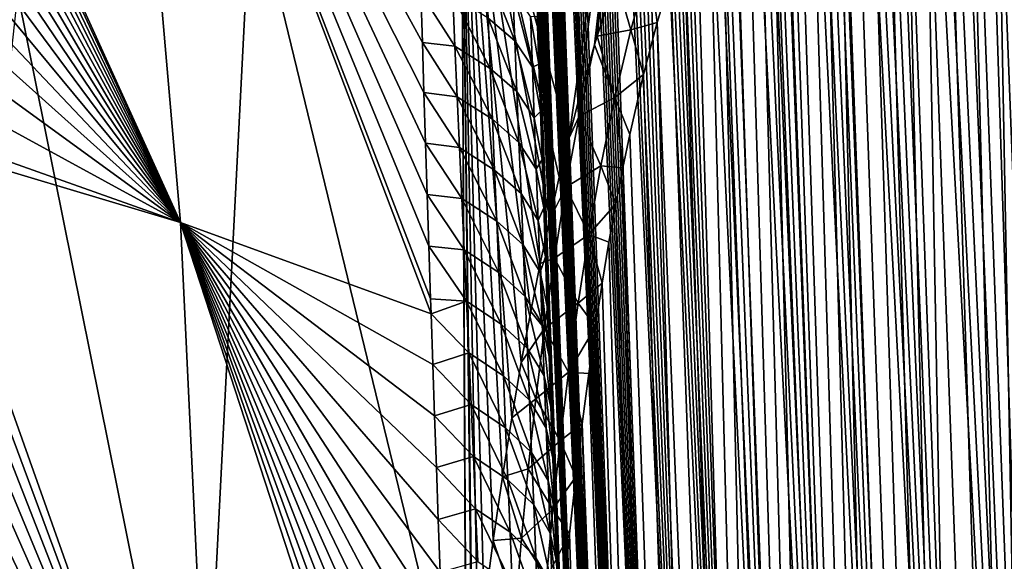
# Model space of a CAD drawing. Header units: metres. Extents: x -109 to 109, y -67 to 73.
# Tile 52 of 253: x -65.42 to -58.47, y -36.74 to -32.91. Entities that reach past the tile are written whole.
import ezdxf

# ---------------------------------------------------------------- set-up
doc = ezdxf.new("R2010")
doc.units = ezdxf.units.M
doc.layers.add('solid_508035_K244200000C76', color=7, linetype='CONTINUOUS')

msp = doc.modelspace()

# ---------------------------------------------------------------- linework, layer by layer
at = {"layer": 'solid_508035_K244200000C76'}
for points in [[(-59.801601, -47.217327, 47.367504), (-60.818428, -19.855118, 27.470608), (-60.913097, -19.904306, 27.789057)], [(-59.408489, -47.735115, 46.738983), (-60.72575, -19.829958, 27.188244), (-60.818428, -19.855118, 27.470608)], [(-59.801601, -47.217327, 47.367504), (-59.408489, -47.735115, 46.738983), (-60.818428, -19.855118, 27.470608)], [(-59.408489, -47.735115, 46.738983), (-60.635021, -19.824883, 26.936848), (-60.72575, -19.829958, 27.188244)], [(-59.408489, -47.735115, 46.738983), (-60.545956, -19.836731, 26.711639), (-60.635021, -19.824883, 26.936848)], [(-59.408489, -47.735115, 46.738983), (-60.458138, -19.863073, 26.50845), (-60.545956, -19.836731, 26.711639)], [(-59.408489, -47.735115, 46.738983), (-60.371311, -19.902184, 26.324406), (-60.458138, -19.863073, 26.50845)], [(-59.801601, -47.217327, 47.367504), (-60.913097, -19.904306, 27.789057), (-61.009693, -19.982815, 28.149986)], [(-58.977177, -48.205898, 46.103493), (-60.284946, -19.952999, 26.156672), (-60.371311, -19.902184, 26.324406)], [(-59.408489, -47.735115, 46.738983), (-58.977177, -48.205898, 46.103493), (-60.371311, -19.902184, 26.324406)], [(-58.977177, -48.205898, 46.103493), (-60.198467, -20.014805, 26.002817), (-60.284946, -19.952999, 26.156672)], [(-59.801601, -47.217327, 47.367504), (-61.009693, -19.982815, 28.149986), (-61.107719, -20.096628, 28.559526)], [(-58.977177, -48.205898, 46.103493), (-60.111397, -20.08721, 25.861088), (-60.198467, -20.014805, 26.002817)], [(-58.977177, -48.205898, 46.103493), (-60.02306, -20.170509, 25.72999), (-60.111397, -20.08721, 25.861088)], [(-60.155888, -46.652489, 47.988354), (-61.107719, -20.096628, 28.559526), (-61.156925, -20.16902, 28.784269)], [(-60.155888, -46.652489, 47.988354), (-59.801601, -47.217327, 47.367504), (-61.107719, -20.096628, 28.559526)], [(-60.155888, -46.652489, 47.988354), (-61.156925, -20.16902, 28.784269), (-61.206078, -20.252329, 29.022762)], [(-58.50816, -48.629436, 45.461651), (-59.932678, -20.265326, 25.608223), (-60.02306, -20.170509, 25.72999)], [(-58.977177, -48.205898, 46.103493), (-58.50816, -48.629436, 45.461651), (-60.02306, -20.170509, 25.72999)], [(-60.155888, -46.652489, 47.988354), (-61.206078, -20.252329, 29.022762), (-61.254974, -20.348263, 29.276205)], [(-58.50816, -48.629436, 45.461651), (-59.839478, -20.372482, 25.49482), (-59.932678, -20.265326, 25.608223)], [(-60.155888, -46.652489, 47.988354), (-61.254974, -20.348263, 29.276205), (-61.303497, -20.456844, 29.544641)], [(-58.50816, -48.629436, 45.461651), (-59.742702, -20.493275, 25.389378), (-59.839478, -20.372482, 25.49482)], [(-60.155888, -46.652489, 47.988354), (-61.303497, -20.456844, 29.544641), (-61.351452, -20.580156, 29.82963)], [(-58.50816, -48.629436, 45.461651), (-59.641388, -20.629593, 25.291683), (-59.742702, -20.493275, 25.389378)], [(-60.155888, -46.652489, 47.988354), (-61.351452, -20.580156, 29.82963), (-61.398708, -20.718237, 30.131229)], [(-58.50816, -48.629436, 45.461651), (-59.534401, -20.783751, 25.201681), (-59.641388, -20.629593, 25.291683)], [(-60.470509, -46.040325, 48.600643), (-61.398708, -20.718237, 30.131229), (-61.445065, -20.873323, 30.451115)], [(-60.470509, -46.040325, 48.600643), (-60.155888, -46.652489, 47.988354), (-61.398708, -20.718237, 30.131229)], [(-58.00174, -49.005234, 44.813946), (-59.420784, -20.958223, 25.119987), (-59.534401, -20.783751, 25.201681)], [(-58.50816, -48.629436, 45.461651), (-58.00174, -49.005234, 44.813946), (-59.534401, -20.783751, 25.201681)], [(-60.470509, -46.040325, 48.600643), (-61.445065, -20.873323, 30.451115), (-61.490383, -21.045464, 30.789345)], [(-58.00174, -49.005234, 44.813946), (-59.29924, -21.156536, 25.04756), (-59.420784, -20.958223, 25.119987)], [(-60.470509, -46.040325, 48.600643), (-61.490383, -21.045464, 30.789345), (-61.534405, -21.237244, 31.147724)], [(-58.00174, -49.005234, 44.813946), (-59.168171, -21.383135, 24.985756), (-59.29924, -21.156536, 25.04756)], [(-60.470509, -46.040325, 48.600643), (-61.534405, -21.237244, 31.147724), (-61.576996, -21.44874, 31.526333)], [(-58.00174, -49.005234, 44.813946), (-59.026138, -21.642635, 24.93663), (-59.168171, -21.383135, 24.985756)], [(-60.470509, -46.040325, 48.600643), (-61.576996, -21.44874, 31.526333), (-61.604446, -21.602413, 31.791174)], [(-60.744419, -45.380444, 49.203278), (-61.604446, -21.602413, 31.791174), (-61.631119, -21.765757, 32.065655)], [(-60.744419, -45.380444, 49.203278), (-60.470509, -46.040325, 48.600643), (-61.604446, -21.602413, 31.791174)], [(-58.00174, -49.005234, 44.813946), (-58.871342, -21.941141, 24.903011), (-59.026138, -21.642635, 24.93663)], [(-60.744419, -45.380444, 49.203278), (-61.631119, -21.765757, 32.065655), (-61.656918, -21.939724, 32.350414)], [(-60.744419, -45.380444, 49.203278), (-61.656918, -21.939724, 32.350414), (-61.681747, -22.125589, 32.64632)], [(-57.458031, -49.332512, 44.160713), (-58.701992, -22.285427, 24.888601), (-58.871342, -21.941141, 24.903011)], [(-58.00174, -49.005234, 44.813946), (-57.458031, -49.332512, 44.160713), (-58.871342, -21.941141, 24.903011)], [(-60.744419, -45.380444, 49.203278), (-61.681747, -22.125589, 32.64632), (-61.705601, -22.322557, 32.952858)], [(-57.458031, -49.332512, 44.160713), (-58.516747, -22.681969, 24.897881), (-58.701992, -22.285427, 24.888601)], [(-60.744419, -45.380444, 49.203278), (-61.705601, -22.322557, 32.952858), (-61.728374, -22.531855, 33.270809)], [(-60.744419, -45.380444, 49.203278), (-61.728374, -22.531855, 33.270809), (-61.74995, -22.754883, 33.601089)], [(-57.458031, -49.332512, 44.160713), (-58.417866, -22.90202, 24.913189), (-58.516747, -22.681969, 24.897881)], [(-60.744419, -45.380444, 49.203278), (-61.74995, -22.754883, 33.601089), (-61.77034, -22.990704, 33.943111)], [(-60.976418, -44.672165, 49.794971), (-61.77034, -22.990704, 33.943111), (-61.789417, -23.240866, 34.297829)], [(-60.976418, -44.672165, 49.794971), (-60.744419, -45.380444, 49.203278), (-61.77034, -22.990704, 33.943111)], [(-60.976418, -44.672165, 49.794971), (-61.789417, -23.240866, 34.297829), (-61.807056, -23.506916, 34.666206)], [(-60.976418, -44.672165, 49.794971), (-61.807056, -23.506916, 34.666206), (-61.823284, -23.78775, 35.047577)], [(-60.976418, -44.672165, 49.794971), (-61.823284, -23.78775, 35.047577), (-61.837948, -24.085335, 35.443096)], [(-60.976418, -44.672165, 49.794971), (-61.837948, -24.085335, 35.443096), (-61.847824, -24.320778, 35.749763)], [(-60.976418, -44.672165, 49.794971), (-61.847824, -24.320778, 35.749763), (-61.856792, -24.565687, 36.064442)], [(-60.976418, -44.672165, 49.794971), (-61.856792, -24.565687, 36.064442), (-61.864788, -24.820795, 36.387524)], [(-61.165112, -43.914616, 50.374214), (-61.864788, -24.820795, 36.387524), (-61.871727, -25.087385, 36.719719)], [(-61.165112, -43.914616, 50.374214), (-60.976418, -44.672165, 49.794971), (-61.864788, -24.820795, 36.387524)], [(-61.165112, -43.914616, 50.374214), (-61.871727, -25.087385, 36.719719), (-61.877544, -25.366316, 37.061504)], [(-61.165112, -43.914616, 50.374214), (-61.877544, -25.366316, 37.061504), (-61.882317, -25.656206, 37.412136)], [(-61.165112, -43.914616, 50.374214), (-61.882317, -25.656206, 37.412136), (-61.885967, -25.958113, 37.77216)], [(-61.165112, -43.914616, 50.374214), (-61.885967, -25.958113, 37.77216), (-61.888401, -26.273611, 38.142395)], [(-61.165112, -43.914616, 50.374214), (-61.888401, -26.273611, 38.142395), (-61.889423, -26.536596, 38.446358)], [(-61.165112, -43.914616, 50.374214), (-61.889423, -26.536596, 38.446358), (-61.889694, -26.807739, 38.756618)], [(-61.165112, -43.914616, 50.374214), (-61.889694, -26.807739, 38.756618), (-61.889187, -27.087526, 39.073387)], [(-61.165112, -43.914616, 50.374214), (-61.889187, -27.087526, 39.073387), (-61.887833, -27.376934, 39.397121)], [(-61.165112, -43.914616, 50.374214), (-61.887833, -27.376934, 39.397121), (-61.885586, -27.676939, 39.728268)], [(-61.308899, -43.106895, 50.939213), (-61.885586, -27.676939, 39.728268), (-61.883003, -27.935532, 40.01012)], [(-61.308899, -43.106895, 50.939213), (-61.165112, -43.914616, 50.374214), (-61.885586, -27.676939, 39.728268)], [(-61.308899, -43.106895, 50.939213), (-61.883003, -27.935532, 40.01012), (-61.879848, -28.20072, 40.296795)], [(-61.308899, -43.106895, 50.939213), (-61.879848, -28.20072, 40.296795), (-61.876102, -28.472771, 40.588398)], [(-64.283173, -34.347679, 49.882271), (-64.734833, -29.133976, 45.276669), (-66.948067, -28.479816, 46.191425)], [(-66.905319, -28.690325, 46.374172), (-64.283173, -34.347679, 49.882271), (-66.948067, -28.479816, 46.191425)], [(-61.308899, -43.106895, 50.939213), (-61.876102, -28.472771, 40.588398), (-61.871735, -28.752401, 40.885231)], [(-66.905319, -28.690325, 46.374172), (-66.840096, -29.021219, 46.660599), (-64.283173, -34.347679, 49.882271)], [(-61.308899, -43.106895, 50.939213), (-61.871735, -28.752401, 40.885231), (-61.866703, -29.040323, 41.187599)], [(-66.840096, -29.021219, 46.660599), (-66.776451, -29.356377, 46.949688), (-64.283173, -34.347679, 49.882271)], [(-61.308899, -43.106895, 50.939213), (-61.866703, -29.040323, 41.187599), (-61.860973, -29.337254, 41.4958)], [(-62.575394, -33.074364, 47.238876), (-62.585724, -32.724892, 46.914703), (-64.734833, -29.133976, 45.276669)], [(-62.564667, -33.427631, 47.563152), (-62.575394, -33.074364, 47.238876), (-64.734833, -29.133976, 45.276669)], [(-62.553463, -33.78558, 47.888241), (-62.564667, -33.427631, 47.563152), (-64.734833, -29.133976, 45.276669)], [(-62.541821, -34.148148, 48.214039), (-62.553463, -33.78558, 47.888241), (-64.734833, -29.133976, 45.276669)], [(-62.529789, -34.514866, 48.540108), (-62.541821, -34.148148, 48.214039), (-64.734833, -29.133976, 45.276669)], [(-62.517426, -34.885265, 48.866005), (-62.529789, -34.514866, 48.540108), (-64.734833, -29.133976, 45.276669)], [(-62.513836, -34.991753, 48.959068), (-62.517426, -34.885265, 48.866005), (-64.734833, -29.133976, 45.276669)], [(-64.283173, -34.347679, 49.882271), (-62.513836, -34.991753, 48.959068), (-64.734833, -29.133976, 45.276669)], [(-61.308899, -43.106895, 50.939213), (-61.860973, -29.337254, 41.4958), (-61.854527, -29.643808, 41.810257)], [(-66.776451, -29.356377, 46.949688), (-66.714485, -29.69552, 47.241158), (-64.283173, -34.347679, 49.882271)], [(-61.308899, -43.106895, 50.939213), (-61.854527, -29.643808, 41.810257), (-61.847427, -29.959724, 42.131535)], [(-66.714485, -29.69552, 47.241158), (-66.654266, -30.038513, 47.534863), (-64.283173, -34.347679, 49.882271)], [(-61.308899, -43.106895, 50.939213), (-61.847427, -29.959724, 42.131535), (-61.839668, -30.284517, 42.458908)], [(-66.654266, -30.038513, 47.534863), (-66.595711, -30.386093, 47.831398), (-64.283173, -34.347679, 49.882271)], [(-61.541355, -33.753014, 8.40343), (-62.302097, -31.038366, 7.189656), (-61.015034, -30.046749, 8.605831)], [(-61.474419, -33.495621, 8.436426), (-61.541355, -33.753014, 8.40343), (-61.015034, -30.046749, 8.605831)], [(-61.359947, -33.091602, 8.50464), (-61.474419, -33.495621, 8.436426), (-61.015034, -30.046749, 8.605831)], [(-61.341198, -33.029533, 8.51713), (-61.359947, -33.091602, 8.50464), (-61.015034, -30.046749, 8.605831)], [(-61.209309, -32.62011, 8.614133), (-61.341198, -33.029533, 8.51713), (-61.015034, -30.046749, 8.605831)], [(-61.308899, -43.106895, 50.939213), (-61.839668, -30.284517, 42.458908), (-61.831245, -30.617739, 42.791485)], [(-66.595711, -30.386093, 47.831398), (-66.538879, -30.738104, 48.130573), (-64.283173, -34.347679, 49.882271)], [(-61.308899, -43.106895, 50.939213), (-61.831245, -30.617739, 42.791485), (-61.822166, -30.958952, 43.128376)], [(-66.538879, -30.738104, 48.130573), (-66.483849, -31.094158, 48.431995), (-64.283173, -34.347679, 49.882271)], [(-58.508377, -59.352436, 30.147657), (-59.642197, -30.822445, 10.733907), (-59.535172, -30.790405, 10.909534)], [(-58.508377, -59.352436, 30.147657), (-59.535172, -30.790405, 10.909534), (-59.421398, -30.773264, 11.101705)], [(-58.508377, -59.352436, 30.147657), (-59.421398, -30.773264, 11.101705), (-59.299522, -30.772995, 11.313403)], [(-58.508377, -59.352436, 30.147657), (-59.299522, -30.772995, 11.313403), (-59.168301, -30.792322, 11.547681)], [(-58.508377, -59.352436, 30.147657), (-59.168301, -30.792322, 11.547681), (-59.026012, -30.835018, 11.80882)], [(-58.977356, -59.810677, 29.530155), (-59.840733, -30.92593, 10.422213), (-59.743763, -30.867962, 10.572089)], [(-58.977356, -59.810677, 29.530155), (-59.743763, -30.867962, 10.572089), (-59.642197, -30.822445, 10.733907)], [(-58.508377, -59.352436, 30.147657), (-58.977356, -59.810677, 29.530155), (-59.642197, -30.822445, 10.733907)], [(-58.001953, -58.872311, 30.722361), (-59.026012, -30.835018, 11.80882), (-58.870987, -30.905716, 12.101303)], [(-58.001953, -58.872311, 30.722361), (-58.508377, -59.352436, 30.147657), (-59.026012, -30.835018, 11.80882)], [(-58.977356, -59.810677, 29.530155), (-59.93401, -30.996044, 10.282652), (-59.840733, -30.92593, 10.422213)], [(-58.001953, -58.872311, 30.722361), (-58.870987, -30.905716, 12.101303), (-58.701645, -31.009899, 12.429706)], [(-61.308899, -43.106895, 50.939213), (-61.822166, -30.958952, 43.128376), (-61.812439, -31.307711, 43.468689)], [(-58.977356, -59.810677, 29.530155), (-60.024521, -31.078491, 10.151855), (-59.93401, -30.996044, 10.282652)], [(-58.001953, -58.872311, 30.722361), (-58.701645, -31.009899, 12.429706), (-58.516525, -31.154268, 12.798965)], [(-62.266899, -38.185635, 8.599404), (-63.781166, -31.937574, 5.905454), (-62.302097, -31.038366, 7.189656)], [(-62.264191, -38.159615, 8.595386), (-62.266899, -38.185635, 8.599404), (-62.302097, -31.038366, 7.189656)], [(-62.223427, -37.780231, 8.539476), (-62.264191, -38.159615, 8.595386), (-62.302097, -31.038366, 7.189656)], [(-62.219028, -37.740395, 8.533884), (-62.223427, -37.780231, 8.539476), (-62.302097, -31.038366, 7.189656)], [(-62.181988, -37.4193, 8.491453), (-62.219028, -37.740395, 8.533884), (-62.302097, -31.038366, 7.189656)], [(-62.139641, -37.076733, 8.451242), (-62.181988, -37.4193, 8.491453), (-62.302097, -31.038366, 7.189656)], [(-62.075432, -36.59267, 8.402987), (-62.139641, -37.076733, 8.451242), (-62.302097, -31.038366, 7.189656)], [(-62.009956, -36.143929, 8.368863), (-62.075432, -36.59267, 8.402987), (-62.302097, -31.038366, 7.189656)], [(-61.94392, -35.725937, 8.346526), (-62.009956, -36.143929, 8.368863), (-62.302097, -31.038366, 7.189656)], [(-61.877262, -35.337158, 8.335126), (-61.94392, -35.725937, 8.346526), (-62.302097, -31.038366, 7.189656)], [(-61.810265, -34.975132, 8.333346), (-61.877262, -35.337158, 8.335126), (-62.302097, -31.038366, 7.189656)], [(-61.743118, -34.637226, 8.340026), (-61.810265, -34.975132, 8.333346), (-62.302097, -31.038366, 7.189656)], [(-61.67572, -34.32233, 8.354641), (-61.743118, -34.637226, 8.340026), (-62.302097, -31.038366, 7.189656)], [(-61.608521, -34.027802, 8.375867), (-61.67572, -34.32233, 8.354641), (-62.302097, -31.038366, 7.189656)], [(-61.541355, -33.753014, 8.40343), (-61.608521, -34.027802, 8.375867), (-62.302097, -31.038366, 7.189656)], [(-58.977356, -59.810677, 29.530155), (-60.113068, -31.173672, 10.028532), (-60.024521, -31.078491, 10.151855)], [(-66.483849, -31.094158, 48.431995), (-66.430702, -31.453865, 48.735291), (-64.283173, -34.347679, 49.882271)], [(-59.408604, -60.246769, 28.870468), (-60.200306, -31.282511, 9.911836), (-60.113068, -31.173672, 10.028532)], [(-58.977356, -59.810677, 29.530155), (-59.408604, -60.246769, 28.870468), (-60.113068, -31.173672, 10.028532)], [(-57.458202, -58.370365, 31.253391), (-58.516525, -31.154268, 12.798965), (-58.41766, -31.24394, 13.000504)], [(-57.458202, -58.370365, 31.253391), (-58.001953, -58.872311, 30.722361), (-58.516525, -31.154268, 12.798965)], [(-59.408604, -60.246769, 28.870468), (-60.286888, -31.406527, 9.801156), (-60.200306, -31.282511, 9.911836)], [(-61.406025, -42.24786, 51.487896), (-61.812439, -31.307711, 43.468689), (-61.803596, -31.612669, 43.762936)], [(-61.406025, -42.24786, 51.487896), (-61.308899, -43.106895, 50.939213), (-61.812439, -31.307711, 43.468689)], [(-59.408604, -60.246769, 28.870468), (-60.373497, -31.547667, 9.69592), (-60.286888, -31.406527, 9.801156)], [(-66.430702, -31.453865, 48.735291), (-66.379509, -31.816828, 49.040077), (-64.283173, -34.347679, 49.882271)], [(-59.408604, -60.246769, 28.870468), (-60.460571, -31.708118, 9.596047), (-60.373497, -31.547667, 9.69592)], [(-61.406025, -42.24786, 51.487896), (-61.803596, -31.612669, 43.762936), (-61.794273, -31.924519, 44.06134)], [(-59.80167, -60.660244, 28.169008), (-60.54847, -31.890757, 9.501879), (-60.460571, -31.708118, 9.596047)], [(-59.408604, -60.246769, 28.870468), (-59.80167, -60.660244, 28.169008), (-60.460571, -31.708118, 9.596047)], [(-66.379509, -31.816828, 49.040077), (-66.330338, -32.182743, 49.346077), (-64.283173, -34.347679, 49.882271)], [(-59.80167, -60.660244, 28.169008), (-60.637764, -32.099674, 9.413777), (-60.54847, -31.890757, 9.501879)], [(-64.150223, -39.104858, 7.290443), (-65.432236, -32.732212, 4.770591), (-63.781166, -31.937574, 5.905454)], [(-62.266899, -38.185635, 8.599404), (-64.150223, -39.104858, 7.290443), (-63.781166, -31.937574, 5.905454)], [(-61.406025, -42.24786, 51.487896), (-61.794273, -31.924519, 44.06134), (-61.7845, -32.242714, 44.363346)], [(-59.80167, -60.660244, 28.169008), (-60.72876, -32.339264, 9.332623), (-60.637764, -32.099674, 9.413777)], [(-66.330338, -32.182743, 49.346077), (-66.28315, -32.552486, 49.654011), (-64.283173, -34.347679, 49.882271)], [(-61.406025, -42.24786, 51.487896), (-61.7845, -32.242714, 44.363346), (-61.774296, -32.566444, 44.668003)], [(-59.80167, -60.660244, 28.169008), (-60.821621, -32.614761, 9.259853), (-60.72876, -32.339264, 9.332623)], [(-60.970276, -32.515343, 8.923011), (-61.101959, -32.986252, 8.836096), (-61.209309, -32.62011, 8.614133)], [(-60.970276, -32.515343, 8.923011), (-60.916492, -32.932957, 9.197527), (-61.101959, -32.986252, 8.836096)], [(-60.970276, -32.515343, 8.923011), (-60.821621, -32.614761, 9.259853), (-60.916492, -32.932957, 9.197527)], [(-66.28315, -32.552486, 49.654011), (-66.237976, -32.926003, 49.963799), (-64.283173, -34.347679, 49.882271)], [(-61.92202, -33.063107, 46.132431), (-62.126564, -32.54718, 46.106895), (-62.111443, -32.902252, 46.432938)], [(-61.92202, -33.063107, 46.132431), (-61.936211, -32.706367, 45.805103), (-62.126564, -32.54718, 46.106895)], [(-61.406025, -42.24786, 51.487896), (-61.774296, -32.566444, 44.668003), (-61.763702, -32.894901, 44.97438)], [(-61.101959, -32.986252, 8.836096), (-61.341198, -33.029533, 8.51713), (-61.209309, -32.62011, 8.614133)], [(-59.80167, -60.660244, 28.169008), (-60.916492, -32.932957, 9.197527), (-60.821621, -32.614761, 9.259853)], [(-64.150223, -39.104858, 7.290443), (-66.212021, -39.885887, 6.175017), (-65.432236, -32.732212, 4.770591)], [(-62.344967, -33.100697, 47.003365), (-62.585724, -32.724892, 46.914703), (-62.575394, -33.074364, 47.238876)], [(-62.344967, -33.100697, 47.003365), (-62.361, -32.744843, 46.679096), (-62.585724, -32.724892, 46.914703)], [(-62.096188, -33.258881, 46.757236), (-62.361, -32.744843, 46.679096), (-62.344967, -33.100697, 47.003365)], [(-62.096188, -33.258881, 46.757236), (-62.111443, -32.902252, 46.432938), (-62.361, -32.744843, 46.679096)], [(-61.798412, -33.248692, 45.81319), (-61.936211, -32.706367, 45.805103), (-61.92202, -33.063107, 46.132431)], [(-61.798412, -33.248692, 45.81319), (-61.811543, -32.890621, 45.484653), (-61.936211, -32.706367, 45.805103)], [(-66.237976, -32.926003, 49.963799), (-66.19487, -33.302841, 50.274994), (-64.283173, -34.347679, 49.882271)], [(-61.907646, -33.421425, 46.458023), (-62.111443, -32.902252, 46.432938), (-62.096188, -33.258881, 46.757236)], [(-61.907646, -33.421425, 46.458023), (-61.92202, -33.063107, 46.132431), (-62.111443, -32.902252, 46.432938)], [(-61.811543, -32.890621, 45.484653), (-61.75275, -33.227268, 45.28154), (-61.763702, -32.894901, 44.97438)], [(-61.798412, -33.248692, 45.81319), (-61.75275, -33.227268, 45.28154), (-61.811543, -32.890621, 45.484653)], [(-61.406025, -42.24786, 51.487896), (-61.763702, -32.894901, 44.97438), (-61.75275, -33.227268, 45.28154)], [(-61.101959, -32.986252, 8.836096), (-60.916492, -32.932957, 9.197527), (-61.013123, -33.300739, 9.148364)], [(-60.155914, -61.050426, 27.425951), (-61.013123, -33.300739, 9.148364), (-60.916492, -32.932957, 9.197527)], [(-59.80167, -60.660244, 28.169008), (-60.155914, -61.050426, 27.425951), (-60.916492, -32.932957, 9.197527)], [(-61.101959, -32.986252, 8.836096), (-61.215591, -33.464733, 8.783376), (-61.341198, -33.029533, 8.51713)], [(-61.101959, -32.986252, 8.836096), (-61.013123, -33.300739, 9.148364), (-61.215591, -33.464733, 8.783376)], [(-62.32885, -33.458084, 47.325878), (-62.575394, -33.074364, 47.238876), (-62.564667, -33.427631, 47.563152)], [(-62.32885, -33.458084, 47.325878), (-62.344967, -33.100697, 47.003365), (-62.575394, -33.074364, 47.238876)], [(-61.785053, -33.60836, 46.139999), (-61.92202, -33.063107, 46.132431), (-61.907646, -33.421425, 46.458023)], [(-61.785053, -33.60836, 46.139999), (-61.798412, -33.248692, 45.81319), (-61.92202, -33.063107, 46.132431)], [(-61.469032, -33.596905, 8.458898), (-61.474419, -33.495621, 8.436426), (-61.359947, -33.091602, 8.50464)], [(-61.215591, -33.464733, 8.783376), (-61.469032, -33.596905, 8.458898), (-61.359947, -33.091602, 8.50464)], [(-61.215591, -33.464733, 8.783376), (-61.359947, -33.091602, 8.50464), (-61.341198, -33.029533, 8.51713)], [(-62.080814, -33.61705, 47.0798), (-62.344967, -33.100697, 47.003365), (-62.32885, -33.458084, 47.325878)], [(-62.080814, -33.61705, 47.0798), (-62.096188, -33.258881, 46.757236), (-62.344967, -33.100697, 47.003365)], [(-61.798412, -33.248692, 45.81319), (-61.741478, -33.562737, 45.588543), (-61.75275, -33.227268, 45.28154)], [(-61.406025, -42.24786, 51.487896), (-61.75275, -33.227268, 45.28154), (-61.741478, -33.562737, 45.588543)], [(-66.19487, -33.302841, 50.274994), (-66.153885, -33.682541, 50.587177), (-64.283173, -34.347679, 49.882271)], [(-61.893116, -33.7813, 46.781895), (-62.096188, -33.258881, 46.757236), (-62.080814, -33.61705, 47.0798)], [(-61.893116, -33.7813, 46.781895), (-61.907646, -33.421425, 46.458023), (-62.096188, -33.258881, 46.757236)], [(-61.785053, -33.60836, 46.139999), (-61.741478, -33.562737, 45.588543), (-61.798412, -33.248692, 45.81319)], [(-61.215591, -33.464733, 8.783376), (-61.013123, -33.300739, 9.148364), (-61.110893, -33.725327, 9.115973)], [(-60.155914, -61.050426, 27.425951), (-61.110893, -33.725327, 9.115973), (-61.013123, -33.300739, 9.148364)], [(-62.312672, -33.81699, 47.646641), (-62.564667, -33.427631, 47.563152), (-62.553463, -33.78558, 47.888241)], [(-62.312672, -33.81699, 47.646641), (-62.32885, -33.458084, 47.325878), (-62.564667, -33.427631, 47.563152)], [(-61.771481, -33.969608, 46.465096), (-61.907646, -33.421425, 46.458023), (-61.893116, -33.7813, 46.781895)], [(-61.771481, -33.969608, 46.465096), (-61.785053, -33.60836, 46.139999), (-61.907646, -33.421425, 46.458023)], [(-62.065346, -33.976738, 47.400642), (-62.32885, -33.458084, 47.325878), (-62.312672, -33.81699, 47.646641)], [(-62.065346, -33.976738, 47.400642), (-62.080814, -33.61705, 47.0798), (-62.32885, -33.458084, 47.325878)], [(-61.469032, -33.596905, 8.458898), (-61.541355, -33.753014, 8.40343), (-61.474419, -33.495621, 8.436426)], [(-61.215591, -33.464733, 8.783376), (-61.314186, -33.947479, 8.758859), (-61.469032, -33.596905, 8.458898)], [(-61.215591, -33.464733, 8.783376), (-61.159908, -33.961407, 9.107518), (-61.314186, -33.947479, 8.758859)], [(-61.215591, -33.464733, 8.783376), (-61.110893, -33.725327, 9.115973), (-61.159908, -33.961407, 9.107518)], [(-61.785053, -33.60836, 46.139999), (-61.729912, -33.901073, 45.895123), (-61.741478, -33.562737, 45.588543)], [(-61.406025, -42.24786, 51.487896), (-61.741478, -33.562737, 45.588543), (-61.729912, -33.901073, 45.895123)], [(-61.878441, -34.142712, 47.10405), (-62.080814, -33.61705, 47.0798), (-62.065346, -33.976738, 47.400642)], [(-61.878441, -34.142712, 47.10405), (-61.893116, -33.7813, 46.781895), (-62.080814, -33.61705, 47.0798)], [(-61.771481, -33.969608, 46.465096), (-61.729912, -33.901073, 45.895123), (-61.785053, -33.60836, 46.139999)], [(-61.56197, -34.098438, 8.440995), (-61.541355, -33.753014, 8.40343), (-61.469032, -33.596905, 8.458898)], [(-61.314186, -33.947479, 8.758859), (-61.56197, -34.098438, 8.440995), (-61.469032, -33.596905, 8.458898)], [(-66.153885, -33.682541, 50.587177), (-66.142715, -33.790043, 50.675312), (-64.283173, -34.347679, 49.882271)], [(-64.025734, -39.758232, 54.215141), (-64.283173, -34.347679, 49.882271), (-66.142715, -33.790043, 50.675312)], [(-66.106003, -34.157272, 50.975536), (-64.025734, -39.758232, 54.215141), (-66.142715, -33.790043, 50.675312)], [(-62.296448, -34.177395, 47.965672), (-62.553463, -33.78558, 47.888241), (-62.541821, -34.148148, 48.214039)], [(-62.296448, -34.177395, 47.965672), (-62.312672, -33.81699, 47.646641), (-62.553463, -33.78558, 47.888241)], [(-61.757721, -34.332413, 46.788475), (-61.893116, -33.7813, 46.781895), (-61.878441, -34.142712, 47.10405)], [(-61.757721, -34.332413, 46.788475), (-61.771481, -33.969608, 46.465096), (-61.893116, -33.7813, 46.781895)], [(-61.56197, -34.098438, 8.440995), (-61.608521, -34.027802, 8.375867), (-61.541355, -33.753014, 8.40343)], [(-60.155914, -61.050426, 27.425951), (-61.159908, -33.961407, 9.107518), (-61.110893, -33.725327, 9.115973)], [(-62.049797, -34.337921, 47.719772), (-62.312672, -33.81699, 47.646641), (-62.296448, -34.177395, 47.965672)], [(-62.049797, -34.337921, 47.719772), (-62.065346, -33.976738, 47.400642), (-62.312672, -33.81699, 47.646641)], [(-61.771481, -33.969608, 46.465096), (-61.718025, -34.243664, 46.202866), (-61.729912, -33.901073, 45.895123)], [(-61.406025, -42.24786, 51.487896), (-61.729912, -33.901073, 45.895123), (-61.718025, -34.243664, 46.202866)], [(-61.863647, -34.505634, 47.4245), (-62.065346, -33.976738, 47.400642), (-62.049797, -34.337921, 47.719772)], [(-61.863647, -34.505634, 47.4245), (-61.878441, -34.142712, 47.10405), (-62.065346, -33.976738, 47.400642)], [(-61.757721, -34.332413, 46.788475), (-61.718025, -34.243664, 46.202866), (-61.771481, -33.969608, 46.465096)], [(-61.314186, -33.947479, 8.758859), (-61.400314, -34.432278, 8.757514), (-61.56197, -34.098438, 8.440995)], [(-61.314186, -33.947479, 8.758859), (-61.208851, -34.213985, 9.104589), (-61.400314, -34.432278, 8.757514)], [(-61.314186, -33.947479, 8.758859), (-61.159908, -33.961407, 9.107518), (-61.208851, -34.213985, 9.104589)], [(-60.470512, -61.416389, 26.641348), (-61.208851, -34.213985, 9.104589), (-61.159908, -33.961407, 9.107518)], [(-60.155914, -61.050426, 27.425951), (-60.470512, -61.416389, 26.641348), (-61.159908, -33.961407, 9.107518)], [(-61.56197, -34.098438, 8.440995), (-61.67572, -34.32233, 8.354641), (-61.608521, -34.027802, 8.375867)], [(-61.642483, -34.598473, 8.445338), (-61.67572, -34.32233, 8.354641), (-61.56197, -34.098438, 8.440995)], [(-61.400314, -34.432278, 8.757514), (-61.642483, -34.598473, 8.445338), (-61.56197, -34.098438, 8.440995)], [(-66.106003, -34.157272, 50.975536), (-66.071312, -34.526329, 51.27594), (-64.025734, -39.758232, 54.215141)], [(-62.280201, -34.539276, 48.282978), (-62.541821, -34.148148, 48.214039), (-62.529789, -34.514866, 48.540108)], [(-62.280201, -34.539276, 48.282978), (-62.296448, -34.177395, 47.965672), (-62.541821, -34.148148, 48.214039)], [(-62.034191, -34.700581, 48.037201), (-62.296448, -34.177395, 47.965672), (-62.280201, -34.539276, 48.282978)], [(-62.034191, -34.700581, 48.037201), (-62.049797, -34.337921, 47.719772), (-62.296448, -34.177395, 47.965672)], [(-61.743793, -34.696751, 47.110157), (-61.878441, -34.142712, 47.10405), (-61.863647, -34.505634, 47.4245)], [(-61.743793, -34.696751, 47.110157), (-61.757721, -34.332413, 46.788475), (-61.878441, -34.142712, 47.10405)], [(-61.757721, -34.332413, 46.788475), (-61.705833, -34.590332, 46.511581), (-61.718025, -34.243664, 46.202866)], [(-61.406025, -42.24786, 51.487896), (-61.718025, -34.243664, 46.202866), (-61.705833, -34.590332, 46.511581)], [(-61.400314, -34.432278, 8.757514), (-61.208851, -34.213985, 9.104589), (-61.257553, -34.484966, 9.108417)], [(-60.470512, -61.416389, 26.641348), (-61.257553, -34.484966, 9.108417), (-61.208851, -34.213985, 9.104589)], [(-62.501629, -35.350834, 49.270855), (-62.513836, -34.991753, 48.959068), (-64.283173, -34.347679, 49.882271)], [(-62.489185, -35.712471, 49.581734), (-62.501629, -35.350834, 49.270855), (-64.283173, -34.347679, 49.882271)], [(-62.476433, -36.07756, 49.892399), (-62.489185, -35.712471, 49.581734), (-64.283173, -34.347679, 49.882271)], [(-62.46339, -36.446003, 50.202736), (-62.476433, -36.07756, 49.892399), (-64.283173, -34.347679, 49.882271)], [(-62.450089, -36.817425, 50.512421), (-62.46339, -36.446003, 50.202736), (-64.283173, -34.347679, 49.882271)], [(-62.436562, -37.191456, 50.821133), (-62.450089, -36.817425, 50.512421), (-64.283173, -34.347679, 49.882271)], [(-62.422844, -37.567715, 51.128555), (-62.436562, -37.191456, 50.821133), (-64.283173, -34.347679, 49.882271)], [(-62.410183, -37.912579, 51.407608), (-62.422844, -37.567715, 51.128555), (-64.283173, -34.347679, 49.882271)], [(-62.397373, -38.259064, 51.68539), (-62.410183, -37.912579, 51.407608), (-64.283173, -34.347679, 49.882271)], [(-62.384392, -38.607471, 51.962112), (-62.397373, -38.259064, 51.68539), (-64.283173, -34.347679, 49.882271)], [(-62.371239, -38.957798, 52.237766), (-62.384392, -38.607471, 51.962112), (-64.283173, -34.347679, 49.882271)], [(-62.357918, -39.310051, 52.512341), (-62.371239, -38.957798, 52.237766), (-64.283173, -34.347679, 49.882271)], [(-62.344429, -39.66423, 52.785828), (-62.357918, -39.310051, 52.512341), (-64.283173, -34.347679, 49.882271)], [(-62.330776, -40.02034, 53.058212), (-62.344429, -39.66423, 52.785828), (-64.283173, -34.347679, 49.882271)], [(-62.316959, -40.378376, 53.329483), (-62.330776, -40.02034, 53.058212), (-64.283173, -34.347679, 49.882271)], [(-64.025734, -39.758232, 54.215141), (-62.316959, -40.378376, 53.329483), (-64.283173, -34.347679, 49.882271)], [(-61.848755, -34.870049, 47.743252), (-62.049797, -34.337921, 47.719772), (-62.034191, -34.700581, 48.037201)], [(-61.848755, -34.870049, 47.743252), (-61.863647, -34.505634, 47.4245), (-62.049797, -34.337921, 47.719772)], [(-61.743793, -34.696751, 47.110157), (-61.705833, -34.590332, 46.511581), (-61.757721, -34.332413, 46.788475)], [(-61.642483, -34.598473, 8.445338), (-61.743118, -34.637226, 8.340026), (-61.67572, -34.32233, 8.354641)], [(-61.400314, -34.432278, 8.757514), (-61.475876, -34.917912, 8.775789), (-61.642483, -34.598473, 8.445338)], [(-61.400314, -34.432278, 8.757514), (-61.305889, -34.774422, 9.119008), (-61.475876, -34.917912, 8.775789)], [(-61.400314, -34.432278, 8.757514), (-61.257553, -34.484966, 9.108417), (-61.305889, -34.774422, 9.119008)], [(-60.470512, -61.416389, 26.641348), (-61.305889, -34.774422, 9.119008), (-61.257553, -34.484966, 9.108417)], [(-66.071312, -34.526329, 51.27594), (-66.038651, -34.898067, 51.577232), (-64.025734, -39.758232, 54.215141)], [(-62.263947, -34.902615, 48.598568), (-62.529789, -34.514866, 48.540108), (-62.517426, -34.885265, 48.866005)], [(-62.263947, -34.902615, 48.598568), (-62.280201, -34.539276, 48.282978), (-62.529789, -34.514866, 48.540108)], [(-62.018539, -35.064697, 48.352932), (-62.280201, -34.539276, 48.282978), (-62.263947, -34.902615, 48.598568)], [(-62.018539, -35.064697, 48.352932), (-62.034191, -34.700581, 48.037201), (-62.280201, -34.539276, 48.282978)], [(-61.729713, -35.062603, 47.430141), (-61.863647, -34.505634, 47.4245), (-61.848755, -34.870049, 47.743252)], [(-61.729713, -35.062603, 47.430141), (-61.743793, -34.696751, 47.110157), (-61.863647, -34.505634, 47.4245)], [(-61.743793, -34.696751, 47.110157), (-61.693363, -34.940762, 46.820892), (-61.705833, -34.590332, 46.511581)], [(-61.712536, -35.096619, 8.468552), (-61.743118, -34.637226, 8.340026), (-61.642483, -34.598473, 8.445338)], [(-61.475876, -34.917912, 8.775789), (-61.712536, -35.096619, 8.468552), (-61.642483, -34.598473, 8.445338)], [(-61.406025, -42.24786, 51.487896), (-61.705833, -34.590332, 46.511581), (-61.693363, -34.940762, 46.820892)], [(-61.712536, -35.096619, 8.468552), (-61.810265, -34.975132, 8.333346), (-61.743118, -34.637226, 8.340026)], [(-61.833775, -35.235935, 48.06031), (-62.034191, -34.700581, 48.037201), (-62.018539, -35.064697, 48.352932)], [(-61.833775, -35.235935, 48.06031), (-61.848755, -34.870049, 47.743252), (-62.034191, -34.700581, 48.037201)], [(-61.743793, -34.696751, 47.110157), (-61.680634, -35.294632, 47.130432), (-61.693363, -34.940762, 46.820892)], [(-61.729713, -35.062603, 47.430141), (-61.680634, -35.294632, 47.130432), (-61.743793, -34.696751, 47.110157)], [(-61.475876, -34.917912, 8.775789), (-61.305889, -34.774422, 9.119008), (-61.353657, -35.084362, 9.137739)], [(-60.470512, -61.416389, 26.641348), (-61.353657, -35.084362, 9.137739), (-61.305889, -34.774422, 9.119008)], [(-66.038651, -34.898067, 51.577232), (-66.008026, -35.272388, 51.879307), (-64.025734, -39.758232, 54.215141)], [(-62.263947, -34.902615, 48.598568), (-62.517426, -34.885265, 48.866005), (-62.513836, -34.991753, 48.959068)], [(-62.247692, -35.267403, 48.912445), (-62.263947, -34.902615, 48.598568), (-62.513836, -34.991753, 48.959068)], [(-62.002857, -35.43026, 48.666969), (-62.263947, -34.902615, 48.598568), (-62.247692, -35.267403, 48.912445)], [(-62.002857, -35.43026, 48.666969), (-62.018539, -35.064697, 48.352932), (-62.263947, -34.902615, 48.598568)], [(-61.715508, -35.429943, 47.748436), (-61.848755, -34.870049, 47.743252), (-61.833775, -35.235935, 48.06031)], [(-61.715508, -35.429943, 47.748436), (-61.729713, -35.062603, 47.430141), (-61.848755, -34.870049, 47.743252)], [(-61.475876, -34.917912, 8.775789), (-61.542465, -35.403564, 8.810722), (-61.712536, -35.096619, 8.468552)], [(-61.406025, -42.24786, 51.487896), (-61.693363, -34.940762, 46.820892), (-61.680634, -35.294632, 47.130432)], [(-61.475876, -34.917912, 8.775789), (-61.353657, -35.084362, 9.137739), (-61.542465, -35.403564, 8.810722)], [(-62.247692, -35.267403, 48.912445), (-62.513836, -34.991753, 48.959068), (-62.501629, -35.350834, 49.270855)], [(-61.712536, -35.096619, 8.468552), (-61.877262, -35.337158, 8.335126), (-61.810265, -34.975132, 8.333346)], [(-61.818722, -35.603279, 48.375683), (-62.018539, -35.064697, 48.352932), (-62.002857, -35.43026, 48.666969)], [(-61.818722, -35.603279, 48.375683), (-61.833775, -35.235935, 48.06031), (-62.018539, -35.064697, 48.352932)], [(-61.773834, -35.592625, 8.50765), (-61.877262, -35.337158, 8.335126), (-61.712536, -35.096619, 8.468552)], [(-61.542465, -35.403564, 8.810722), (-61.773834, -35.592625, 8.50765), (-61.712536, -35.096619, 8.468552)], [(-61.729713, -35.062603, 47.430141), (-61.667671, -35.651623, 47.439831), (-61.680634, -35.294632, 47.130432)], [(-61.715508, -35.429943, 47.748436), (-61.667671, -35.651623, 47.439831), (-61.729713, -35.062603, 47.430141)], [(-61.542465, -35.403564, 8.810722), (-61.353657, -35.084362, 9.137739), (-61.400726, -35.414848, 9.164618)], [(-60.470512, -61.416389, 26.641348), (-61.400726, -35.414848, 9.164618), (-61.353657, -35.084362, 9.137739)], [(-61.70118, -35.798759, 48.065048), (-61.833775, -35.235935, 48.06031), (-61.818722, -35.603279, 48.375683)], [(-61.70118, -35.798759, 48.065048), (-61.715508, -35.429943, 47.748436), (-61.833775, -35.235935, 48.06031)], [(-66.008026, -35.272388, 51.879307), (-65.979477, -35.648926, 52.181835), (-64.025734, -39.758232, 54.215141)], [(-62.231453, -35.633621, 49.224613), (-62.247692, -35.267403, 48.912445), (-62.501629, -35.350834, 49.270855)], [(-61.98716, -35.797249, 48.979321), (-62.247692, -35.267403, 48.912445), (-62.231453, -35.633621, 49.224613)], [(-61.98716, -35.797249, 48.979321), (-62.002857, -35.43026, 48.666969), (-62.247692, -35.267403, 48.912445)], [(-61.406025, -42.24786, 51.487896), (-61.680634, -35.294632, 47.130432), (-61.667671, -35.651623, 47.439831)], [(-62.231453, -35.633621, 49.224613), (-62.501629, -35.350834, 49.270855), (-62.489185, -35.712471, 49.581734)], [(-61.773834, -35.592625, 8.50765), (-61.94392, -35.725937, 8.346526), (-61.877262, -35.337158, 8.335126)], [(-61.803612, -35.972065, 48.689373), (-62.002857, -35.43026, 48.666969), (-61.98716, -35.797249, 48.979321)], [(-61.803612, -35.972065, 48.689373), (-61.818722, -35.603279, 48.375683), (-62.002857, -35.43026, 48.666969)], [(-61.542465, -35.403564, 8.810722), (-61.601326, -35.888718, 8.860048), (-61.773834, -35.592625, 8.50765)], [(-61.715508, -35.429943, 47.748436), (-61.654503, -36.011414, 47.748718), (-61.667671, -35.651623, 47.439831)], [(-61.70118, -35.798759, 48.065048), (-61.654503, -36.011414, 47.748718), (-61.715508, -35.429943, 47.748436)], [(-61.542465, -35.403564, 8.810722), (-61.446884, -35.76825, 9.201227), (-61.601326, -35.888718, 8.860048)], [(-61.542465, -35.403564, 8.810722), (-61.400726, -35.414848, 9.164618), (-61.446884, -35.76825, 9.201227)], [(-60.470512, -61.416389, 26.641348), (-61.446884, -35.76825, 9.201227), (-61.400726, -35.414848, 9.164618)], [(-61.827564, -36.086445, 8.56062), (-61.94392, -35.725937, 8.346526), (-61.773834, -35.592625, 8.50765)], [(-61.601326, -35.888718, 8.860048), (-61.827564, -36.086445, 8.56062), (-61.773834, -35.592625, 8.50765)], [(-65.979477, -35.648926, 52.181835), (-65.953026, -36.027313, 52.484497), (-64.025734, -39.758232, 54.215141)], [(-62.215244, -36.001255, 49.53508), (-62.231453, -35.633621, 49.224613), (-62.489185, -35.712471, 49.581734)], [(-61.971455, -36.165653, 49.289989), (-62.231453, -35.633621, 49.224613), (-62.215244, -36.001255, 49.53508)], [(-61.971455, -36.165653, 49.289989), (-61.98716, -35.797249, 48.979321), (-62.231453, -35.633621, 49.224613)], [(-61.686752, -36.169033, 48.379974), (-61.818722, -35.603279, 48.375683), (-61.803612, -35.972065, 48.689373)], [(-61.686752, -36.169033, 48.379974), (-61.70118, -35.798759, 48.065048), (-61.818722, -35.603279, 48.375683)], [(-61.406025, -42.24786, 51.487896), (-61.667671, -35.651623, 47.439831), (-61.654503, -36.011414, 47.748718)], [(-62.215244, -36.001255, 49.53508), (-62.489185, -35.712471, 49.581734), (-62.476433, -36.07756, 49.892399)], [(-61.827564, -36.086445, 8.56062), (-62.009956, -36.143929, 8.368863), (-61.94392, -35.725937, 8.346526)], [(-61.788456, -36.342274, 49.001385), (-61.98716, -35.797249, 48.979321), (-61.971455, -36.165653, 49.289989)], [(-61.788456, -36.342274, 49.001385), (-61.803612, -35.972065, 48.689373), (-61.98716, -35.797249, 48.979321)], [(-61.70118, -35.798759, 48.065048), (-61.641132, -36.374126, 48.057201), (-61.654503, -36.011414, 47.748718)], [(-61.686752, -36.169033, 48.379974), (-61.641132, -36.374126, 48.057201), (-61.70118, -35.798759, 48.065048)], [(-61.601326, -35.888718, 8.860048), (-61.446884, -35.76825, 9.201227), (-61.492001, -36.144642, 9.247589)], [(-60.744411, -61.756973, 25.815182), (-61.492001, -36.144642, 9.247589), (-61.446884, -35.76825, 9.201227)], [(-60.470512, -61.416389, 26.641348), (-60.744411, -61.756973, 25.815182), (-61.446884, -35.76825, 9.201227)], [(-61.601326, -35.888718, 8.860048), (-61.653431, -36.373074, 8.922027), (-61.827564, -36.086445, 8.56062)], [(-61.601326, -35.888718, 8.860048), (-61.492001, -36.144642, 9.247589), (-61.653431, -36.373074, 8.922027)], [(-62.199078, -36.370289, 49.843853), (-62.215244, -36.001255, 49.53508), (-62.476433, -36.07756, 49.892399)], [(-61.955761, -36.535454, 49.59898), (-62.215244, -36.001255, 49.53508), (-62.199078, -36.370289, 49.843853)], [(-61.955761, -36.535454, 49.59898), (-61.971455, -36.165653, 49.289989), (-62.215244, -36.001255, 49.53508)], [(-61.67223, -36.540745, 48.693218), (-61.803612, -35.972065, 48.689373), (-61.788456, -36.342274, 49.001385)], [(-61.67223, -36.540745, 48.693218), (-61.686752, -36.169033, 48.379974), (-61.803612, -35.972065, 48.689373)], [(-61.406025, -42.24786, 51.487896), (-61.654503, -36.011414, 47.748718), (-61.641132, -36.374126, 48.057201)], [(-65.953026, -36.027313, 52.484497), (-65.928696, -36.407177, 52.786976), (-64.025734, -39.758232, 54.215141)], [(-62.199078, -36.370289, 49.843853), (-62.476433, -36.07756, 49.892399), (-62.46339, -36.446003, 50.202736)], [(-61.874775, -36.578079, 8.625678), (-62.009956, -36.143929, 8.368863), (-61.827564, -36.086445, 8.56062)], [(-61.653431, -36.373074, 8.922027), (-61.874775, -36.578079, 8.625678), (-61.827564, -36.086445, 8.56062)], [(-61.874775, -36.578079, 8.625678), (-62.075432, -36.59267, 8.402987), (-62.009956, -36.143929, 8.368863)], [(-61.653431, -36.373074, 8.922027), (-61.492001, -36.144642, 9.247589), (-61.535835, -36.546612, 9.305453)], [(-60.744411, -61.756973, 25.815182), (-61.535835, -36.546612, 9.305453), (-61.492001, -36.144642, 9.247589)], [(-61.77327, -36.713898, 49.311714), (-61.971455, -36.165653, 49.289989), (-61.955761, -36.535454, 49.59898)], [(-61.77327, -36.713898, 49.311714), (-61.788456, -36.342274, 49.001385), (-61.971455, -36.165653, 49.289989)], [(-61.686752, -36.169033, 48.379974), (-61.627552, -36.740452, 48.366028), (-61.641132, -36.374126, 48.057201)], [(-61.67223, -36.540745, 48.693218), (-61.627552, -36.740452, 48.366028), (-61.686752, -36.169033, 48.379974)], [(-61.657635, -36.913883, 49.004787), (-61.788456, -36.342274, 49.001385), (-61.77327, -36.713898, 49.311714)], [(-61.657635, -36.913883, 49.004787), (-61.67223, -36.540745, 48.693218), (-61.788456, -36.342274, 49.001385)], [(-65.928696, -36.407177, 52.786976), (-65.908379, -36.754482, 53.062325), (-64.025734, -39.758232, 54.215141)], [(-62.182964, -36.740711, 50.150932), (-62.199078, -36.370289, 49.843853), (-62.46339, -36.446003, 50.202736)], [(-61.940083, -36.906639, 49.906296), (-62.199078, -36.370289, 49.843853), (-62.182964, -36.740711, 50.150932)], [(-61.940083, -36.906639, 49.906296), (-61.955761, -36.535454, 49.59898), (-62.199078, -36.370289, 49.843853)], [(-61.653431, -36.373074, 8.922027), (-61.69965, -36.856392, 8.995094), (-61.874775, -36.578079, 8.625678)], [(-61.653431, -36.373074, 8.922027), (-61.535835, -36.546612, 9.305453), (-61.69965, -36.856392, 8.995094)], [(-61.406025, -42.24786, 51.487896), (-61.641132, -36.374126, 48.057201), (-61.627552, -36.740452, 48.366028)], [(-62.182964, -36.740711, 50.150932), (-62.46339, -36.446003, 50.202736), (-62.450089, -36.817425, 50.512421)], [(-61.758064, -37.08691, 49.620377), (-61.955761, -36.535454, 49.59898), (-61.940083, -36.906639, 49.906296)], [(-61.758064, -37.08691, 49.620377), (-61.77327, -36.713898, 49.311714), (-61.955761, -36.535454, 49.59898)], [(-61.69965, -36.856392, 8.995094), (-61.535835, -36.546612, 9.305453), (-61.578251, -36.974255, 9.374869)], [(-61.67223, -36.540745, 48.693218), (-61.613777, -37.1101, 48.674908), (-61.627552, -36.740452, 48.366028)], [(-61.657635, -36.913883, 49.004787), (-61.613777, -37.1101, 48.674908), (-61.67223, -36.540745, 48.693218)], [(-60.744411, -61.756973, 25.815182), (-61.578251, -36.974255, 9.374869), (-61.535835, -36.546612, 9.305453)], [(-61.916286, -37.067562, 8.701419), (-62.139641, -37.076733, 8.451242), (-62.075432, -36.59267, 8.402987)], [(-61.916286, -37.067562, 8.701419), (-62.075432, -36.59267, 8.402987), (-61.874775, -36.578079, 8.625678)], [(-61.69965, -36.856392, 8.995094), (-61.916286, -37.067562, 8.701419), (-61.874775, -36.578079, 8.625678)], [(-61.642975, -37.288433, 49.314678), (-61.77327, -36.713898, 49.311714), (-61.758064, -37.08691, 49.620377)], [(-61.642975, -37.288433, 49.314678), (-61.657635, -36.913883, 49.004787), (-61.77327, -36.713898, 49.311714)], [(-61.406025, -42.24786, 51.487896), (-61.627552, -36.740452, 48.366028), (-61.613777, -37.1101, 48.674908)]]:
    msp.add_3dface(points, dxfattribs=at)

doc.saveas('drawing.dxf')
